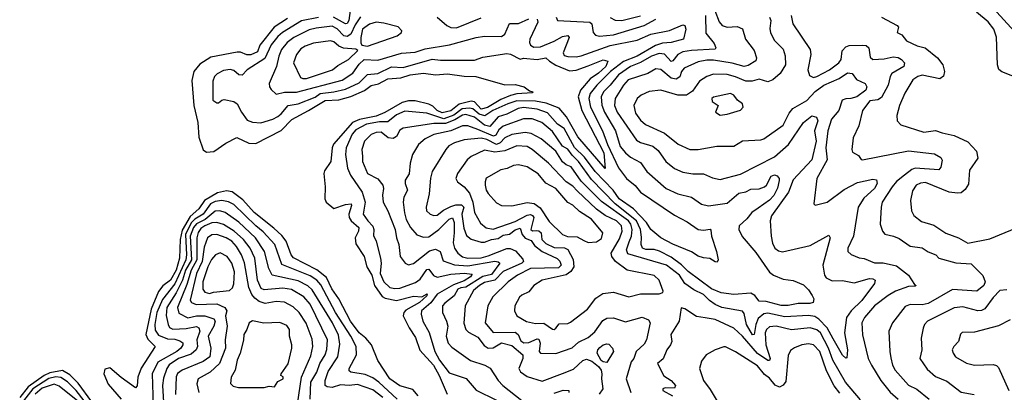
# Model space of a CAD drawing. Extents: x 1246169 to 1426871, y 660025 to 763458.
# Tile 210 of 256: x 1301653 to 1307460, y 742495 to 744690. Entities that reach past the tile are written whole.
import ezdxf

# ---------------------------------------------------------------- set-up
doc = ezdxf.new("R2010")
doc.units = 0

msp = doc.modelspace()

# ---------------------------------------------------------------- linework, layer by layer
at = {"layer": '0CON20XD'}
for points in [[(1307519.7, 744619.7), (1307353.8, 744803.8)], [(1303662.8, 744707.2), (1303631.2, 744658.8), (1303606.2, 744605), (1303585, 744591.4), (1303564.8, 744594.8), (1303525, 744635.9), (1303495, 744651.8), (1303400.8, 744639.2), (1303360.2, 744629.8), (1303269.1, 744585), (1303230.2, 744555), (1303197.4, 744515), (1303180.2, 744475), (1303168.1, 744415), (1303124.6, 744314.6), (1303125.6, 744295), (1303135, 744278), (1303165, 744251.4), (1303215, 744262.2), (1303285, 744262.4), (1303555, 744333.5), (1303617.4, 744375), (1303655, 744428.6), (1303685, 744455.6), (1303765, 744451.7), (1303905, 744493.1), (1303985, 744499.1), (1304045, 744518.5), (1304188.3, 744541.7), (1304345, 744585.6), (1304395, 744593.2), (1304495, 744590.4), (1304515, 744605.4), (1304542, 744668), (1304595, 744668), (1304655, 744694.3)], [(1303602.6, 744745), (1303594.9, 744685.1), (1303585, 744668.2), (1303575, 744665.2), (1303503.3, 744705)], [(1305753.7, 744745), (1305777.7, 744677.7), (1305795.2, 744655.2), (1305825, 744645.3), (1305885, 744650.7), (1305915, 744635.6), (1305933.1, 744575), (1305985, 744508.6), (1305997.6, 744465), (1305995, 744448), (1305949.8, 744420.2), (1305925, 744414), (1305854.3, 744434.3), (1305745, 744452.4), (1305705, 744451.7), (1305655, 744441.3), (1305571.8, 744405), (1305556.6, 744385), (1305545.7, 744354.3), (1305525, 744339.4), (1305495, 744345.2), (1305435, 744397.2), (1305405, 744400.9), (1305356.7, 744373.3), (1305241.8, 744335), (1305215, 744305.3), (1305165.8, 744225), (1305161.6, 744185), (1305176.9, 744145), (1305290.7, 743980.7), (1305315, 743965.7), (1305386.4, 743945), (1305419.2, 743919.2), (1305463.8, 743855), (1305515, 743813.8), (1305565, 743792.5), (1305622.2, 743782.2), (1305685, 743782.8), (1305738.9, 743758.9), (1305785, 743748.2), (1305905, 743779.4), (1306105, 743881.8), (1306186.4, 743955), (1306276.7, 744085), (1306325, 744122.9), (1306353.1, 744115), (1306360.7, 744095), (1306340.2, 744035), (1306349.9, 743975), (1306324, 743865), (1306215, 743747.5), (1306186.9, 743673.1), (1306087.7, 743535), (1306079.6, 743505), (1306084.6, 743415), (1306092.7, 743372.7), (1306107.1, 743345), (1306128.6, 743328.6), (1306152.8, 743322.8), (1306315, 743360.5), (1306425, 743420), (1306432.9, 743405), (1306390.7, 743245), (1306400, 743185), (1306408.9, 743168.9), (1306445, 743152.5), (1306505, 743153.4), (1306575, 743139.5), (1306665, 743164.6), (1306683.8, 743163.8), (1306699.2, 743155), (1306693.6, 743136.4), (1306620.4, 743035), (1306557.5, 742975), (1306528.7, 742935), (1306517.3, 742845), (1306534.7, 742745), (1306531.2, 742698.8), (1306525, 742696), (1306505, 742713.5), (1306449.8, 742810.2), (1306415.5, 742875), (1306366.7, 742926.7), (1306342.2, 742942.2), (1306305, 742947.9), (1306165, 742940.3), (1306065, 742962.2), (1306041.8, 742958.2), (1306009.3, 742930.7), (1305994.6, 742895), (1305985.2, 742834.8), (1305975, 742833.4), (1305940, 742895), (1305925, 742958.6), (1305915, 742973.8), (1305795, 742994.8), (1305755, 743012.1), (1305721.6, 743035), (1305685, 743071.2), (1305629.3, 743099.3), (1305576.6, 743136.6), (1305544.8, 743185), (1305467.3, 743245), (1305240.2, 743310.2), (1305231.6, 743335), (1305247.9, 743382.1), (1305260.5, 743415), (1305264.6, 743455), (1305256.9, 743485), (1305244.2, 743505), (1305085, 743619.8), (1304965, 743739.4), (1304905, 743822.6), (1304875, 743835.3), (1304855, 743851.9), (1304815, 743916.3), (1304727.7, 743987.7), (1304669.9, 744019.9), (1304635, 744025.6), (1304555, 744013.1), (1304515, 743994.4), (1304486.1, 743963.9), (1304465, 743954.7), (1304408.4, 743985), (1304375, 743991.3), (1304275, 743983), (1304218.1, 743965), (1304183.9, 743946.1), (1304165.3, 743924.7), (1304086.5, 743795), (1304075, 743757.5), (1304068.2, 743665), (1304050, 743585), (1304052.2, 743565), (1304073.1, 743545), (1304095, 743536.2), (1304115, 743538.9), (1304152.2, 743567.8), (1304195, 743589.7), (1304225, 743598.8), (1304259.1, 743599.1), (1304271.7, 743585), (1304260.9, 743545), (1304271.7, 743461.7), (1304288.3, 743418.3), (1304315, 743397.4), (1304375, 743379.5), (1304395, 743379.5), (1304435.6, 743394.4), (1304475, 743400.4), (1304505, 743420.9), (1304542.4, 743427.6), (1304575, 743452.5), (1304605, 743461.2), (1304616.5, 743425), (1304633.7, 743403.7), (1304668.7, 743388.7), (1304689.5, 743359.5), (1304734, 743324), (1304822.5, 743282.5), (1304838.4, 743268.4), (1304846.5, 743245), (1304831.2, 743228.8), (1304665.1, 743224.9), (1304589.6, 743185), (1304533.1, 743145), (1304443.4, 743056.6), (1304413.2, 743005), (1304398, 742905), (1304445, 742847.5), (1304575, 742849.8), (1304592.8, 742835), (1304607.7, 742797.7), (1304626.3, 742786.3), (1304655, 742788.6), (1304705, 742810.7), (1304715, 742809.1), (1304723, 742785), (1304716.4, 742736.4), (1304723.8, 742725), (1304815, 742724.1), (1304912, 742758), (1304949.5, 742790.5), (1305005, 742818), (1305045, 742851.1), (1305092.8, 742917.2), (1305115, 742932.2), (1305155, 742934.7), (1305225, 742909.4), (1305325, 742937.6), (1305361.9, 742921.9), (1305370.9, 742905), (1305349.2, 742805), (1305335, 742779.1), (1305312.6, 742757.4), (1305289.7, 742735), (1305274.8, 742695.2), (1305259.2, 742675), (1305230.4, 742575), (1305256.9, 742495)], [(1304115.5, 744705.5), (1304172.5, 744655), (1304195, 744644.5), (1304228.7, 744641.3), (1304375, 744701.4)], [(1305697.7, 744715), (1305699.9, 744609.9), (1305749.1, 744549.1), (1305759.4, 744525), (1305755, 744516.2), (1305615, 744508.5), (1305565, 744499.8), (1305535.4, 744484.6), (1305505, 744447.4), (1305495, 744443.7), (1305455, 744487.7), (1305425, 744491.3), (1305378.8, 744475), (1305315, 744437.2), (1305255, 744415.1), (1305185, 744364.8), (1305136.2, 744303.8), (1305096.3, 744265), (1305083.2, 744235), (1305086.7, 744186.7), (1305101.5, 744145), (1305166.4, 744035), (1305195, 743943.5), (1305225, 743905.4), (1305255, 743880.9), (1305315, 743849.3), (1305351.5, 743795), (1305465, 743695.3), (1305535, 743664), (1305614.7, 743644.7), (1305675, 743603.8), (1305715, 743593.8), (1305825, 743609.7), (1305895, 743667.9), (1305934.7, 743675.3), (1305965, 743690.8), (1306013.6, 743693.6), (1306045.4, 743704.6), (1306058.3, 743715), (1306085, 743767.5), (1306105, 743776), (1306120.3, 743770.3), (1306132.6, 743755), (1306132.9, 743742.9), (1306122.8, 743697.2), (1306101.6, 743655), (1306075, 743626), (1306009.3, 743580.7)], [(1305135, 744702.7), (1305165, 744687.8), (1305205, 744686.2), (1305315, 744712.8)], [(1306203.9, 744715), (1306213.8, 744665), (1306314.5, 744515), (1306320, 744485), (1306301.5, 744395), (1306310.9, 744360.9), (1306335, 744349.4), (1306355, 744355.6), (1306429.5, 744395), (1306484.5, 744435), (1306497.3, 744455), (1306504.1, 744505.9), (1306525, 744530), (1306545, 744537.3), (1306625, 744540.6), (1306645, 744538.8), (1306661.8, 744525), (1306669.5, 744469.5), (1306685, 744455.5), (1306750.8, 744459.2), (1306805, 744471.2), (1306835, 744466.7), (1306854.5, 744455), (1306871.1, 744435), (1306866.7, 744415), (1306797.5, 744372.5), (1306786.5, 744355), (1306775.3, 744305), (1306735, 744231.6), (1306715, 744218.4), (1306667.4, 744212.6), (1306624.6, 744155), (1306602.2, 744065), (1306568.6, 743995), (1306560.6, 743925), (1306565, 743910), (1306599.5, 743889.5), (1306615, 743866.2), (1306623.6, 743863.6), (1306895, 743918.1), (1307049.4, 743899.4), (1307085, 743879.2), (1307092.9, 743862.9), (1307085, 743821.2), (1307074, 743806), (1306935, 743815.2), (1306915, 743808), (1306870.6, 743775), (1306825, 743736.5), (1306798.5, 743705), (1306740, 743615), (1306734.6, 743585), (1306728.5, 743485), (1306741.8, 743445), (1306755, 743426.2), (1306807.5, 743415), (1306840.7, 743400.7), (1306905, 743356.2), (1306975, 743345.5), (1307011.8, 743321.8), (1307056, 743305), (1307073.3, 743285), (1307175, 743258), (1307265, 743252.3), (1307333, 743183), (1307348.1, 743145), (1307339.4, 743125), (1307298.8, 743091.2), (1307155, 743100.9), (1307011.2, 743018.8), (1306975, 743011.2), (1306905, 743011.6), (1306875, 743000.4), (1306801.1, 742905), (1306778.5, 742855), (1306784.6, 742735), (1306791.8, 742698.2), (1306801.5, 742655), (1306815.8, 742625.7), (1306895, 742536.4), (1306945, 742513.8), (1307017.5, 742455)], [(1306735, 744705.8), (1306828.8, 744655), (1306836.7, 744645), (1306827.5, 744615), (1306855, 744600), (1306883.8, 744565), (1306946.4, 744536.4), (1306993.8, 744523.8), (1307067.1, 744465), (1307098.2, 744425), (1307108.2, 744385), (1307102.1, 744357.9), (1307079.1, 744340.9), (1306975, 744363.3), (1306950, 744355), (1306921.4, 744335), (1306872.9, 744257.1), (1306841.5, 744185), (1306826.7, 744125), (1306828.1, 744095), (1306850.6, 744070.6), (1306985, 744028.2), (1307055, 744037.3), (1307094.1, 744024.1), (1307165, 744006.9), (1307245, 743970.9), (1307295.3, 743915.3), (1307304.4, 743875), (1307255, 743803.8), (1307248.4, 743721.6), (1307229.4, 743690.6), (1307205, 743670.9), (1307185, 743667.3), (1307134.2, 743674.3), (1306995, 743730.7), (1306965, 743727.7), (1306940, 743715), (1306917.9, 743682.1), (1306906.9, 743625), (1306912.1, 743565), (1306926.6, 743536.6), (1306970.9, 743500.9), (1307045, 743480.4), (1307115, 743432.5), (1307190, 743405), (1307245, 743374.3), (1307375, 743400), (1307555, 743473.8)], [(1307565, 744336.4), (1307445, 744382.9), (1307427.1, 744397.1), (1307419.8, 744425), (1307413.9, 744586.1), (1307397.6, 744635), (1307365, 744677.1), (1307295.6, 744735)], [(1303232.4, 744697.6), (1303154.5, 744645.5), (1303069.9, 744539.9), (1303055, 744499.7), (1303016.7, 744483.3), (1302992.3, 744482.3), (1302955, 744498), (1302935, 744499.4), (1302780.9, 744469.1), (1302715, 744428.4), (1302678.8, 744385), (1302667.3, 744332.7), (1302679.2, 744185), (1302703.5, 744085), (1302708.7, 743998.7), (1302733.9, 743923.9), (1302755, 743909), (1302797, 743913), (1302867.8, 743962.2), (1302934.2, 743995.8), (1303005, 743963.4), (1303045, 743960.6), (1303195, 744037.4), (1303258.7, 744101.3), (1303356.1, 744155), (1303455, 744213.8), (1303535, 744217.9), (1303605, 744237.9), (1303687, 744273), (1303725, 744301.7), (1303768.7, 744311.3), (1303825, 744342.3), (1303901.7, 744348.3), (1303955, 744364.5), (1304034.8, 744374.8), (1304105, 744365.3), (1304175, 744370.3), (1304275, 744356.9), (1304342.5, 744355), (1304515, 744306.2), (1304575, 744309.1), (1304628, 744295), (1304660.3, 744270.3), (1304680, 744265), (1304675, 744260), (1304585, 744252.5), (1304546.8, 744243.2), (1304491, 744219), (1304412, 744172), (1304375, 744163.6), (1304335, 744206.1), (1304315, 744210), (1304245, 744192.1), (1304195, 744153.6), (1304145, 744142.1), (1304115, 744154.7), (1304089.7, 744179.7), (1304065, 744193), (1303985, 744211.1), (1303945, 744213), (1303907.8, 744202.2), (1303806.6, 744143.4), (1303755, 744121.3), (1303657.5, 744102.5), (1303615.5, 744084.5), (1303502.8, 743957.2), (1303495.2, 743934.8), (1303488.8, 743855), (1303450.7, 743799.3), (1303446.2, 743783.8), (1303453.8, 743705), (1303453.1, 743635), (1303459.6, 743615), (1303505, 743578.4), (1303575, 743601.8), (1303607.5, 743605), (1303610.5, 743595), (1303594.8, 743544.8), (1303596.2, 743525), (1303606.9, 743505), (1303652.5, 743465), (1303651, 743445), (1303631.3, 743405), (1303635, 743370.5), (1303685.2, 743295.2), (1303700.3, 743235), (1303728.8, 743185), (1303744.9, 743124.9), (1303790.2, 743060.2), (1303809.1, 743049.1), (1303875, 743035.7), (1303975, 743061.9), (1304025, 743058.1), (1304055.6, 743075), (1304055, 743063.5), (1304010.8, 743025), (1303930.7, 742979.3), (1303917.6, 742965), (1303913.5, 742945), (1303948.9, 742875), (1303987.8, 742817.8), (1304013.7, 742743.7), (1304093.1, 742655), (1304126.5, 742595), (1304174.4, 742485)], [(1303415, 744703.1), (1303315, 744683.4), (1303202.7, 744615), (1303175, 744591.5), (1303135, 744542.6), (1303099.5, 744460.5), (1302995.3, 744394.7), (1302965, 744362.5), (1302945, 744365.6), (1302915, 744390), (1302895, 744397.3), (1302855, 744391.5), (1302818.3, 744371.7), (1302802.2, 744355), (1302791.7, 744328.3), (1302792, 744215), (1302815, 744200), (1302825, 744200), (1302844, 744216), (1302859.5, 744220.5), (1302915, 744208.8), (1302935, 744193.8), (1302960, 744145), (1302995, 744097.5), (1303026.3, 744086.3), (1303075, 744081.6), (1303145, 744104), (1303175, 744120.6), (1303195, 744135.2), (1303236.5, 744185), (1303296.1, 744193.9), (1303395, 744233.7), (1303425.5, 744255.5), (1303505.8, 744264.2), (1303575, 744281.7), (1303655, 744317.3), (1303705, 744366.7), (1303765, 744372.2), (1303845, 744411.5), (1303915, 744408.8), (1304085, 744456.9), (1304135, 744451.7), (1304335, 744451.8), (1304385, 744469.7), (1304525, 744490.3), (1304546.8, 744486.8), (1304605, 744457.5), (1304625, 744464.3), (1304705, 744454.8), (1304755, 744466.3), (1304777, 744445), (1304815, 744422.6), (1304895, 744388.7), (1304935, 744392.3), (1305005, 744417.9), (1305095, 744452.6), (1305121.8, 744445), (1305109, 744415), (1305067.1, 744375), (1305018.2, 744341.8), (1304959.8, 744275), (1304947.5, 744235), (1304968.3, 744155), (1305098.4, 743905), (1305106.2, 743813.8), (1304945, 744000.8), (1304878.4, 744118.4), (1304835, 744168.4), (1304758, 744198), (1304695, 744209.6), (1304585, 744212.5), (1304531.7, 744195), (1304443.9, 744155), (1304396.2, 744123.8), (1304363.7, 744133.7), (1304325, 744164.9), (1304305, 744169.8), (1304263.2, 744165), (1304213, 744127), (1304155, 744107), (1304055, 744139.8), (1303925, 744150.9), (1303875, 744130.4), (1303825, 744088.9), (1303775, 744089.3), (1303697.3, 744075), (1303635, 744040.6), (1303614.2, 744015), (1303578.7, 743935), (1303575.2, 743895), (1303585.3, 743815), (1303604.2, 743774.2), (1303673.3, 743673.3), (1303691, 743615), (1303679, 743545), (1303705.3, 743505), (1303735, 743473.8), (1303741.5, 743455), (1303739.7, 743419.7), (1303755.9, 743385.9), (1303781.3, 743285), (1303784.8, 743255), (1303779.2, 743195), (1303801.4, 743145), (1303835, 743113.2), (1303865, 743105.7), (1303895, 743108.4), (1303987.8, 743142.2), (1304015, 743160.8), (1304055, 743218.9), (1304065, 743220), (1304092.8, 743182.8), (1304115, 743173.4), (1304195, 743191.6), (1304275, 743196.8), (1304321.3, 743191.3), (1304311.2, 743175), (1304275, 743152.4), (1304210.9, 743129.1), (1304115, 743072.8), (1304077.8, 743022.2), (1304022.4, 742975), (1304019.7, 742955), (1304029.7, 742915), (1304067.6, 742847.6), (1304101, 742735), (1304128.1, 742685)], [(1303705, 744534.4), (1303878.6, 744595), (1303904.3, 744615), (1303906.9, 744625), (1303885, 744647.9), (1303799.5, 744669.5), (1303755.4, 744674.6), (1303715, 744663.1), (1303673.8, 744635), (1303665.4, 744585), (1303664.5, 744554.5), (1303670.3, 744540.3), (1303705, 744534.4)], [(1304704, 744694), (1304708.7, 744675), (1304661, 744575), (1304659.2, 744555), (1304665, 744540.9), (1304685, 744528.8), (1304725, 744530.4), (1304805, 744563.3), (1304855, 744591.4), (1304886.5, 744596.5), (1304893.8, 744585), (1304857.5, 744495), (1304865, 744479.5), (1304885, 744473.4), (1304935, 744470.9), (1304965, 744476.3), (1305135, 744537.7), (1305295, 744569.6), (1305375, 744604), (1305485, 744626.2), (1305565, 744660), (1305575.5, 744655.5), (1305582.5, 744635), (1305568.8, 744575), (1305496.2, 744555), (1305445, 744551.8), (1305402.5, 744537.5), (1305294.8, 744475), (1305215, 744443.9), (1305137.9, 744385), (1305055.9, 744305), (1305017.8, 744255), (1305009.4, 744225), (1305019.8, 744175), (1305090.2, 744035), (1305119.1, 743955), (1305185, 743817.5), (1305231.6, 743755), (1305283.7, 743713.7), (1305314.8, 743674.8), (1305515, 743537.7), (1305589.5, 743499.5), (1305655, 743454.4), (1305685, 743450.5), (1305725, 743456), (1305730, 743450), (1305732.5, 743415), (1305762.5, 743325), (1305772, 743275), (1305767.3, 743262.7), (1305755, 743263.8), (1305722.7, 743282.7), (1305685, 743286.9), (1305655, 743297.7), (1305615, 743323.1), (1305505, 743368.2), (1305434.5, 743405), (1305375, 743454.1), (1305349.3, 743495), (1305273.3, 743575), (1305188.7, 743635), (1305154, 743685), (1305047.6, 743795), (1304985, 743880.5), (1304925, 743936.6), (1304865, 744049.8), (1304825, 744074.4), (1304765, 744142), (1304705, 744163.5), (1304625, 744172.6), (1304592.4, 744167.6), (1304526.6, 744133.4), (1304475, 744118.6), (1304425, 744061.4), (1304395, 744069.4), (1304335.2, 744115), (1304285, 744131.6), (1304265, 744128.3), (1304219.9, 744100.1), (1304165, 744078.8), (1304095, 744078.6), (1303915, 744051.2), (1303895, 744038.5), (1303875, 744001.2), (1303855, 743990), (1303826.7, 743995), (1303785, 744026.6), (1303754.3, 744025), (1303725, 744014.7), (1303685.5, 743975), (1303671.4, 743925), (1303674, 743885), (1303675.4, 743855), (1303703.5, 743785), (1303765, 743751.8), (1303794.7, 743715), (1303799.2, 743695), (1303793.4, 743656.6), (1303796.3, 743615), (1303825, 743564.5), (1303867.7, 743455), (1303874.7, 743405), (1303888.6, 743365), (1303896.7, 743295), (1303926.6, 743256.6), (1303945, 743246.9), (1303975, 743254.6), (1304070.6, 743329.4), (1304105, 743338.9), (1304132.1, 743325), (1304150.4, 743270.4), (1304216.9, 743246.9), (1304295, 743239.2), (1304455, 743268), (1304474.2, 743264.2), (1304484.7, 743255), (1304435, 743189.9), (1304385, 743177.7), (1304285, 743115.3), (1304255, 743110), (1304236.7, 743103.3), (1304215, 743064.1), (1304159.3, 743020.7), (1304146.1, 743003.9), (1304147.1, 742965), (1304170.6, 742915), (1304177.7, 742885), (1304168.8, 742825), (1304179.2, 742785), (1304201, 742761), (1304312.1, 742682.1), (1304395.7, 742655.7), (1304427, 742637), (1304474.8, 742564.8), (1304501.8, 742535), (1304615, 742446.7)], [(1304816.2, 744705), (1304825.4, 744685.4), (1305015, 744675.3), (1305026.7, 744665), (1305034.4, 744615), (1305048.1, 744598.1), (1305072.3, 744592.2), (1305155, 744601.1), (1305335, 744655.2), (1305405, 744692.1)], [(1306075.9, 744705), (1306082.8, 744685), (1306077.5, 744637.5), (1306082, 744612), (1306105, 744567.1), (1306155, 744516.9), (1306167.4, 744477.4), (1306170.2, 744425), (1306137.6, 744372.4), (1306095, 744335.3), (1306065, 744324.7), (1306015, 744339.1), (1305972.6, 744327.4), (1305935, 744327.4), (1305875, 744353.8), (1305825, 744367), (1305745, 744368.9), (1305705.2, 744354.8), (1305661.8, 744328.2), (1305622, 744268), (1305585, 744244.7), (1305535, 744245.3), (1305435, 744275.4), (1305365, 744267.6), (1305318.2, 744245), (1305295, 744226.6), (1305274.7, 744185), (1305285, 744139.4), (1305315, 744097.5), (1305343.6, 744073.6), (1305455, 744021.5), (1305536.6, 743956.6), (1305605, 743926.2), (1305653.9, 743926.1), (1305765, 743945.5), (1305865, 743945.4), (1305915, 743976.7), (1306025, 743981.5), (1306042.1, 743987.9), (1306155, 744068.2), (1306190.8, 744139.2), (1306213.2, 744166.8), (1306295, 744214.8), (1306345, 744267.6), (1306395, 744304.1), (1306486.7, 744343.3), (1306535, 744376.4), (1306562.3, 744372.3), (1306588.3, 744338.2), (1306640, 744315), (1306650, 744295), (1306644.4, 744275), (1306591.2, 744235), (1306555.2, 744224.9), (1306525, 744223.4), (1306503.8, 744215), (1306484.2, 744155), (1306441.6, 744105), (1306419.4, 744035), (1306408, 743935), (1306414.8, 743865), (1306354.5, 743755), (1306336.7, 743605), (1306345, 743596.7), (1306415, 743614.4), (1306515, 743689.2), (1306595, 743730.9), (1306685, 743750.6), (1306706.9, 743746.9), (1306710, 743725), (1306695.4, 743695), (1306630.7, 743639.3), (1306599, 743585), (1306571.1, 743415), (1306536.7, 743345), (1306538, 743325), (1306556.1, 743306.1), (1306605, 743288.2), (1306633.4, 743283.4), (1306695, 743257.1), (1306745, 743257), (1306825, 743239.6), (1306894.8, 743184.8), (1306930, 743130), (1306940, 743125), (1306935, 743120), (1306895, 743118.1), (1306818.6, 743091.4), (1306775, 743065.4), (1306695, 743003.8), (1306634.8, 742935.2), (1306619.5, 742905), (1306622.8, 742832.8), (1306657.5, 742695), (1306677.1, 742655), (1306731.4, 742565), (1306786.9, 742496.9), (1306833.9, 742455)], [(1303323.1, 744343.1), (1303345, 744344.3), (1303498.2, 744395), (1303529.1, 744420.9), (1303591.5, 744455), (1303648, 744508), (1303635.8, 744515.8), (1303561.7, 744521.7), (1303535, 744534.1), (1303505, 744559.7), (1303485, 744565.7), (1303385, 744551.1), (1303335.5, 744535), (1303311.5, 744518.5), (1303285, 744485.4), (1303267.3, 744435), (1303309.4, 744349.4), (1303323.1, 744343.1)], [(1305785, 744127.5), (1305825, 744132.9), (1305903.8, 744156.2), (1305920, 744175), (1305916.2, 744195), (1305885.7, 744215.7), (1305864.2, 744245), (1305845, 744255.4), (1305745, 744234.2), (1305735.8, 744225), (1305737.3, 744207.3), (1305772.5, 744185), (1305757.5, 744145), (1305785, 744127.5)], [(1306009.3, 743580.7), (1305971.6, 743555), (1305942.3, 743517.7), (1305895.4, 743475), (1305893.4, 743455), (1305913.8, 743413.8), (1305995, 743319.6), (1306075, 743203.1), (1306098, 743185), (1306155, 743161.1), (1306215, 743153.1), (1306275, 743128.9), (1306305, 743098.9), (1306326.5, 743065), (1306336.4, 743045), (1306331.9, 743025), (1306312.6, 743017.4), (1306245, 743017.8), (1306185, 743007.4), (1306145, 743007.5), (1306055, 743030), (1306015, 743031.3), (1305989.6, 743065), (1305965, 743078.4), (1305865, 743071.2), (1305790.9, 743080.9), (1305733.3, 743105), (1305595, 743207.7), (1305555.3, 743245.3), (1305495, 743291.8), (1305427, 743327), (1305395, 743336.5), (1305345, 743336.8), (1305325.2, 743345.2), (1305317.5, 743365), (1305321.2, 743408.8), (1305314.6, 743455), (1305291.7, 743505), (1305165.5, 743605.5), (1305025, 743749.2), (1304949.2, 743855), (1304911.2, 743891.2), (1304885, 743926.5), (1304855, 743944.7), (1304795, 744031.8), (1304732.3, 744085), (1304675, 744105.6), (1304625, 744105.6), (1304505, 744062), (1304479.4, 744040.6), (1304460.3, 744009.7), (1304446.7, 744003.3), (1304355, 744042.4), (1304295, 744065.2), (1304265, 744063.9), (1304195, 744035.2), (1304095, 744012.8), (1304045, 743988.8), (1304004.8, 743955.2), (1303969.6, 743895), (1303955.4, 743845), (1303948.9, 743781.1), (1303925.8, 743745), (1303925.8, 743725), (1303939.2, 743685), (1303918.5, 743645), (1303914.7, 743615), (1303921.4, 743551.4), (1303932.6, 743512.6), (1303958.4, 743465), (1303995, 743423.6), (1304035, 743408.4), (1304065, 743410.8), (1304124.8, 743455), (1304185, 743515.7), (1304205, 743522.7), (1304215.2, 743495.1), (1304215.9, 743435), (1304208.5, 743375), (1304217.9, 743345), (1304237.9, 743315), (1304265, 743292.7), (1304295, 743284.9), (1304375, 743287.8), (1304415, 743300), (1304525, 743342.9), (1304545, 743341.6), (1304578, 743328), (1304620.1, 743280.1), (1304623.9, 743265), (1304614.1, 743255), (1304505, 743207.1), (1304455.2, 743154.8), (1304395, 743141.7), (1304363.8, 743125), (1304328.8, 743095), (1304280.7, 743005), (1304272.8, 742902.8), (1304285, 742864.4), (1304299.5, 742849.5), (1304355, 742819.4), (1304391.4, 742771.4), (1304415, 742754.3), (1304445, 742757.7), (1304495, 742787.5), (1304555, 742771), (1304620, 742715), (1304619.7, 742695), (1304596.8, 742635), (1304606.7, 742615), (1304645, 742588.8), (1304735, 742561.8), (1304855, 742606.1), (1304919, 742631), (1304975, 742683.1), (1304995, 742690), (1305028, 742678), (1305066.6, 742646.6), (1305082.6, 742625), (1305086.5, 742605), (1305084, 742574), (1305091.2, 742515), (1305070, 742485)], [(1304805, 742865.8), (1304815, 742873.8), (1304835, 742899.2), (1304885, 742901.2), (1304901.7, 742908.3), (1305001.2, 742985), (1305050.8, 743049.2), (1305093.1, 743076.9), (1305155, 743085.4), (1305245, 743058), (1305314.3, 743074.3), (1305424, 743076), (1305446.1, 743083.9), (1305448.8, 743091.2), (1305424.4, 743155), (1305395, 743183.6), (1305235, 743215.4), (1305166.2, 743265), (1305145.7, 743295), (1305142, 743315), (1305190.4, 743399.6), (1305205.5, 743445), (1305202.3, 743475), (1305173.1, 743505), (1305106.2, 743536.2), (1305055, 743573.3), (1304941.4, 743681.4), (1304915, 743708.6), (1304875, 743734.7), (1304771.2, 743845), (1304676, 743926), (1304645, 743942.2), (1304585, 743946.5), (1304515, 743917.6), (1304455, 743909.2), (1304395, 743922.3), (1304316.5, 743883.5), (1304291.8, 743865), (1304235, 743784.3), (1304225.5, 743755), (1304235.7, 743735), (1304275, 743705.5), (1304305, 743668.9), (1304325.8, 743615), (1304335.2, 743555.2), (1304371, 743491), (1304405, 743464.6), (1304445, 743457.1), (1304575, 743501.6), (1304645, 743538.8), (1304665, 743542.8), (1304677.4, 743537.4), (1304685.1, 743525), (1304668.2, 743455), (1304677, 743447), (1304702.5, 743447.5), (1304715, 743446.3), (1304729.4, 743435), (1304733, 743395), (1304755, 743372), (1304805, 743348.9), (1304866.8, 743346.8), (1304886.6, 743336.6), (1304918.1, 743278.1), (1304920.3, 743235), (1304903.2, 743206.8), (1304875, 743187.7), (1304735, 743155.9), (1304684.3, 743125), (1304655, 743086.5), (1304615, 743067.9), (1304600.9, 743055), (1304572.5, 743005), (1304570.5, 742975), (1304584.7, 742944.7), (1304642.7, 742912.7), (1304695, 742901.3), (1304745, 742902.5), (1304795, 742866.9), (1304805, 742865.8)], [(1305005, 743376.7), (1305055, 743381.9), (1305085, 743400.8), (1305091.9, 743435), (1305024.6, 743515), (1304955, 743559.3), (1304915, 743597.6), (1304885, 743612.9), (1304815.9, 743695), (1304755, 743727.2), (1304711.5, 743781.5), (1304645, 743823.2), (1304595, 743834.6), (1304565, 743831.3), (1304527.1, 743812.9), (1304491.2, 743805), (1304405, 743755.6), (1304397.3, 743735), (1304397.9, 743715), (1304403.8, 743685), (1304415, 743665.6), (1304465, 743611.4), (1304495, 743596.5), (1304555, 743593.8), (1304645, 743613.3), (1304686.8, 743606.8), (1304721.6, 743581.6), (1304775, 743500.5), (1304854.7, 743424.7), (1304883.8, 743413.8), (1304941.1, 743411.1), (1304979.2, 743389.2), (1305005, 743376.7)], [(1304002.9, 742475), (1303971.2, 742511.2), (1303895, 742533.8), (1303836.2, 742575), (1303765, 742682.9), (1303727.8, 742775), (1303694.9, 742814.9), (1303654.9, 742844.9), (1303603.3, 742915), (1303534.2, 743045), (1303494.6, 743104.6), (1303462.2, 743172.2), (1303405, 743216.7), (1303266.8, 743286.8), (1303254.3, 743305), (1303223.6, 743385), (1303198.6, 743418.6), (1303151.9, 743461.9), (1303035, 743554.5), (1302968.4, 743628.4), (1302905, 743675.2), (1302871.9, 743681.9), (1302819.7, 743670.3), (1302742.4, 743625), (1302708.9, 743575), (1302658.3, 743531.7), (1302610.3, 743449.7), (1302599.7, 743395), (1302595.1, 743285), (1302575.3, 743214.7), (1302541.3, 743155), (1302497.7, 743122.3), (1302471.9, 743088.1), (1302428.3, 742985), (1302397.2, 742835), (1302408.3, 742808.3), (1302451.5, 742765), (1302368.3, 742638.3), (1302350.3, 742585), (1302345, 742534), (1302335, 742522), (1302251.5, 742581.5), (1302185, 742640.3), (1302155, 742631.5), (1302148.9, 742605), (1302175, 742544), (1302250.8, 742455)], [(1303879, 742455), (1303771.3, 742555), (1303735, 742580.6), (1303689.9, 742599.9), (1303605, 742613.4), (1303595, 742621.4), (1303595.4, 742635), (1303639.2, 742715), (1303637.4, 742765), (1303605.5, 742825), (1303514.6, 742965), (1303428, 743128), (1303404.8, 743155), (1303365, 743182.1), (1303198.3, 743248.3), (1303157.6, 743365), (1303089.5, 743439.5), (1303044.9, 743474.9), (1302915, 743600.6), (1302885, 743617.9), (1302845, 743624.9), (1302805, 743619.2), (1302778.5, 743605), (1302734.4, 743545), (1302685, 743514.3), (1302665, 743493.8), (1302630.2, 743425), (1302635.8, 743305), (1302631.9, 743275), (1302568.5, 743135), (1302495, 743041.4), (1302461.5, 742965), (1302449.9, 742895), (1302452, 742862), (1302472.2, 742832.2), (1302525, 742809.6), (1302567.7, 742807.7), (1302598.1, 742798.1), (1302615, 742785.7), (1302615.3, 742775), (1302603.9, 742755), (1302579.4, 742735), (1302467.6, 742672.4), (1302433.4, 742603.4), (1302439.2, 742415)], [(1303795, 742465.2), (1303735, 742510.7), (1303645, 742541), (1303595, 742535.9), (1303545, 742540), (1303495, 742523.8), (1303467, 742527), (1303455, 742534.5), (1303454.2, 742564.2), (1303471.4, 742618.6), (1303530, 742705), (1303541.9, 742778.1), (1303532.3, 742832.3), (1303497.4, 742905), (1303378.5, 743098.5), (1303352.1, 743122.1), (1303295, 743152.7), (1303141.6, 743185), (1303122.9, 743225), (1303097.3, 743325), (1303043.4, 743405), (1302945, 743496.7), (1302865, 743555.2), (1302833.8, 743563.8), (1302805, 743561.6), (1302746.6, 743513.4), (1302695, 743487.2), (1302677.9, 743465), (1302659, 743415), (1302666.4, 743275), (1302630.4, 743215), (1302613.7, 743155), (1302575, 743080.7), (1302519.9, 742995), (1302517.5, 742947.5), (1302528.2, 742895), (1302536.7, 742876.7), (1302555, 742867.7), (1302635, 742871), (1302695, 742882.4), (1302710, 742875), (1302714.4, 742855), (1302697.7, 742805), (1302701.9, 742765), (1302692.6, 742745), (1302665, 742720.5), (1302589.5, 742695), (1302535, 742657), (1302520.6, 742635), (1302501.2, 742578.8), (1302495.2, 742535), (1302502.1, 742405)], [(1303366.7, 742455), (1303370.7, 742555), (1303405.6, 742614.4), (1303422.9, 742665), (1303453.9, 742715), (1303463.4, 742746.6), (1303468.7, 742805), (1303365.9, 743015), (1303328, 743058), (1303255, 743100.8), (1303205, 743108.3), (1303095, 743098.7), (1303077.6, 743107.6), (1303055.6, 743155), (1303039.1, 743285), (1303012, 743345), (1302973.2, 743395), (1302917.7, 743445), (1302855, 743482.9), (1302815, 743495.2), (1302785, 743493.1), (1302743.9, 743475), (1302720.4, 743459.6), (1302705, 743436.8), (1302698.4, 743405), (1302698.1, 743275), (1302664.2, 743215), (1302639, 743131), (1302583.9, 742995), (1302591.7, 742961.7), (1302645, 742934), (1302695.1, 742944.9), (1302745, 742945.7), (1302797.3, 742927.3), (1302805.8, 742915), (1302797.2, 742885), (1302763.5, 742825), (1302779.4, 742755), (1302774.5, 742705), (1302735, 742676.6), (1302610, 742625), (1302584.1, 742605.9), (1302574.6, 742585.4), (1302572.6, 742482.6)], [(1303290.6, 742425), (1303315.4, 742584.6), (1303369.3, 742710.7), (1303382.3, 742765), (1303377.5, 742807.5), (1303342.6, 742902.6), (1303300.8, 742965), (1303265, 742999.1), (1303215, 743026), (1303165, 743030.4), (1303101.1, 743018.9), (1303065, 743030.7), (1303038.9, 743048.9), (1303021, 743071), (1303003.4, 743113.4), (1302978.2, 743258.2), (1302961.1, 743305), (1302932.2, 743355), (1302903.3, 743385), (1302871.3, 743405), (1302816.2, 743423.8), (1302785, 743422.3), (1302760.3, 743405), (1302739.9, 743350.1), (1302729, 743265), (1302695.3, 743195), (1302658.5, 743038.5), (1302665.4, 743025), (1302693.1, 743013.1), (1302815, 743016), (1302863.2, 742995), (1302873.8, 742975), (1302867.5, 742945), (1302876.7, 742885), (1302864.5, 742804.5), (1302865.7, 742755), (1302830.8, 742665), (1302776.4, 742613.6), (1302704.7, 742575), (1302697.1, 742545), (1302709, 742495)], [(1302772.7, 743077.3), (1302795, 743084.4), (1302889.2, 743095), (1302908.5, 743111.5), (1302916.4, 743135), (1302918.9, 743205), (1302904.3, 743255), (1302875.9, 743295), (1302835, 743317.4), (1302806.9, 743305), (1302783.1, 743276.9), (1302762, 743235), (1302733.4, 743145), (1302733.2, 743103.2), (1302744.5, 743085), (1302772.7, 743077.3)], [(1307475, 743098.5), (1307434.5, 743095), (1307395, 743054.5), (1307345, 742987.5), (1307325, 742977.2), (1307305, 742975.3), (1307215, 742999.1), (1307165, 742993.3), (1307008.1, 742915), (1306990, 742895), (1306982.5, 742872.5), (1306970, 742815), (1306974.5, 742745), (1306961.8, 742695), (1307005, 742631.9), (1307055, 742588.2), (1307120.5, 742560.5), (1307205, 742496.6), (1307281.6, 742481.6)], [(1306611, 742451), (1306524.3, 742555), (1306449, 742685), (1306422.4, 742755), (1306375.2, 742845), (1306355, 742862.6), (1306315, 742874), (1306205, 742862.6), (1306115, 742885.7), (1306075, 742880), (1306057.8, 742865), (1306049.8, 742845), (1306054.2, 742775), (1306078.9, 742695), (1306075, 742681.9), (1306065, 742682), (1306003.5, 742723.5), (1305915, 742826.1), (1305865, 742872.8), (1305755, 742923.6), (1305695, 742933.4), (1305645, 742942.1), (1305575, 742986.7), (1305555, 742992.5), (1305542.7, 742915), (1305493.2, 742835), (1305498.2, 742795), (1305491.2, 742775), (1305470.5, 742745), (1305447.6, 742692.4), (1305414.6, 742665.4), (1305452.1, 742592.1), (1305494.5, 742565), (1305521.1, 742535), (1305515, 742519.4), (1305459.1, 742520.9), (1305446.2, 742515), (1305446.2, 742505), (1305504, 742475)], [(1303095, 742524.1), (1303125, 742531.5), (1303155, 742527.1), (1303175, 742559.2), (1303206, 742575), (1303206.2, 742586.2), (1303193.9, 742593.9), (1303194, 742605), (1303236.9, 742663.1), (1303257.3, 742755), (1303257.7, 742775), (1303243.2, 742825), (1303244.6, 742865), (1303229.1, 742889.1), (1303187.3, 742907.3), (1303093.3, 742903.3), (1303025, 742915.5), (1303005.5, 742904.5), (1302993.3, 742865), (1302975, 742836.2), (1302973.3, 742803.3), (1302952.9, 742725), (1302936.2, 742685), (1302924.3, 742625), (1302899.5, 742585), (1302896.9, 742546.9), (1302912.1, 742532.1), (1302944.2, 742524.2), (1303095, 742524.1)], [(1307495, 742922.7), (1307425, 742887.2), (1307285, 742849.6), (1307212.3, 742847.7), (1307202.3, 742837.7), (1307190.8, 742795), (1307163.1, 742765), (1307153.5, 742745), (1307158.1, 742725), (1307172.5, 742705), (1307236.3, 742666.3), (1307285, 742654.7), (1307395, 742658.9), (1307413.3, 742653.3), (1307425, 742642), (1307486.1, 742505)], [(1305115, 742670.9), (1305095, 742673.8), (1305082.9, 742682.9), (1305058.8, 742725), (1305062.8, 742745), (1305075, 742760), (1305095, 742775.5), (1305115, 742781.4), (1305127.9, 742777.9), (1305148.8, 742755), (1305154.2, 742735), (1305115, 742670.9)], [(1306490.6, 742490.6), (1306457, 742533), (1306411.3, 742621.3), (1306371.3, 742735), (1306335, 742774.7), (1306305, 742780.3), (1306265, 742774.1), (1306221.9, 742758.1), (1306198.9, 742741.1), (1306185, 742712.5), (1306170.6, 742559.4), (1306155, 742537.2), (1306135, 742526.2), (1306108.2, 742538.2), (1306075, 742578.4), (1306045, 742599.3), (1306005, 742651.3), (1305875, 742734.1), (1305815, 742763.1), (1305805, 742762.9), (1305755.5, 742744.5), (1305701.2, 742715), (1305675, 742678.8), (1305663.1, 742635), (1305685.6, 742565), (1305725, 742510.8), (1305810, 742370)], [(1304128.1, 742685), (1304185, 742610.3), (1304286.2, 742576.2), (1304345, 742508.6), (1304465, 742448.1)], [(1302078.2, 742438.2), (1301998.1, 742548.1), (1301948.2, 742598.2), (1301905, 742623.1), (1301830.6, 742609.4), (1301796.2, 742593.8), (1301703.2, 742526.8), (1301652.6, 742465)], [(1302032.3, 742445), (1301985.2, 742505.2), (1301935, 742556.6), (1301895, 742581.8), (1301865.8, 742585.8), (1301825, 742576.7), (1301731.1, 742515), (1301674.9, 742445.1)], [(1301995, 742443.4), (1301885, 742531.6), (1301855, 742543.3), (1301785, 742519.6), (1301743.1, 742485)], [(1304805, 742490.6), (1304857.5, 742507.5), (1304892.5, 742505), (1304891.2, 742495)]]:
    msp.add_lwpolyline(points, dxfattribs=at)

doc.saveas('drawing.dxf')
